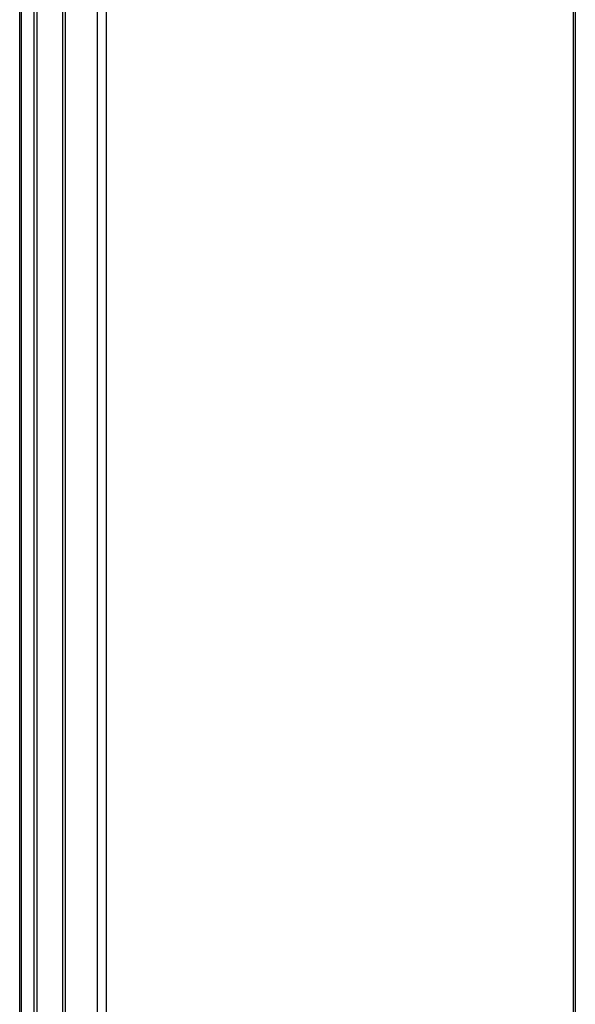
# Model space of a CAD drawing. Header units: inches. Extents: x 202.3 to 235.2, y 60.7 to 129.4.
# Tile 30 of 41: x 226.8 to 235.1, y 80.4 to 95. Entities that reach past the tile are written whole.
import ezdxf

# ---------------------------------------------------------------- set-up
doc = ezdxf.new("R2010")
doc.units = ezdxf.units.IN
doc.header["$MEASUREMENT"] = 0
doc.layers.add('Visible Edges(ANSI)', color=7, linetype='Continuous', lineweight=25)
doc.layers.add('Visible Tangent Edges(ANSI)', color=7, linetype='Continuous', lineweight=25)

msp = doc.modelspace()

# ---------------------------------------------------------------- linework, layer by layer
at = {"layer": 'Visible Edges(ANSI)'}
for p, q in [((235.085, 113.648), (235.085, 64.82)), ((226.836, 61.338), (226.836, 108.925)), ((227.045, 108.903), (227.045, 61.07)), ((227.093, 61.098), (227.093, 108.93))]:
    msp.add_line(p, q, dxfattribs=at)
at = {"layer": 'Visible Tangent Edges(ANSI)'}
for p, q in [((235.056, 64.78), (235.056, 113.608)), ((227.985, 109.606), (227.985, 60.778)), ((228.125, 60.778), (228.125, 109.606)), ((227.469, 109.283), (227.469, 61.647)), ((227.513, 109.246), (227.513, 61.683)), ((226.865, 61.222), (226.865, 108.959))]:
    msp.add_line(p, q, dxfattribs=at)

doc.saveas('drawing.dxf')
